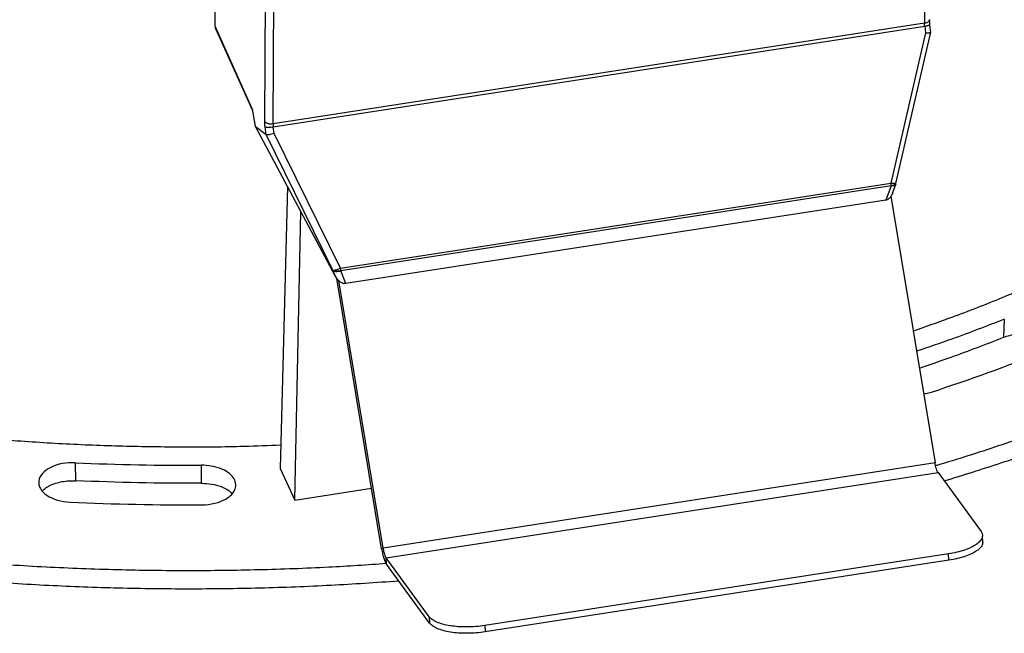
# Model space of a CAD drawing. Header units: millimetres. Extents: x 224 to 956, y 38 to 794.
# Tile 65 of 130: x 307 to 350, y 589 to 616. Entities that reach past the tile are written whole.
import ezdxf

# ---------------------------------------------------------------- set-up
doc = ezdxf.new("R2010")
doc.units = ezdxf.units.MM

msp = doc.modelspace()

# ---------------------------------------------------------------- linework, layer by layer
at = {"color": 179, "linetype": 'Continuous', "lineweight": 25}
for p, q in [((346.402, 629.097), (346.327, 615.749)), ((315.166, 624.696), (315.274, 615.644)), ((317.464, 611.464), (317.538, 624.812)), ((317.83, 611.341), (317.904, 624.688)), ((315.274, 615.644), (316.917, 611.994)), ((315.274, 615.644), (315.295, 615.558)), ((315.293, 615.558), (316.93, 611.924)), ((346.327, 615.749), (317.83, 611.341)), ((317.838, 611.217), (346.334, 615.625)), ((346.334, 615.625), (346.365, 615.329)), ((346.598, 615.352), (346.561, 615.699)), ((346.365, 615.329), (344.858, 608.753)), ((345.079, 608.732), (346.597, 615.354)), ((316.917, 611.994), (317.05, 611.243)), ((317.05, 611.243), (317.519, 610.873)), ((317.05, 611.243), (320.551, 604.681)), ((317.521, 610.872), (317.479, 611.217)), ((317.519, 610.873), (317.521, 610.872)), ((320.448, 604.936), (317.519, 610.873)), ((317.873, 610.922), (317.838, 611.217)), ((320.781, 605.029), (317.873, 610.922)), ((320.781, 605.029), (344.858, 608.753)), ((344.925, 608.306), (345.068, 608.695)), ((345.068, 608.697), (345.079, 608.734)), ((318.462, 608.596), (318.137, 596.259)), ((344.865, 608.629), (320.788, 604.905)), ((344.865, 608.629), (344.635, 608.005)), ((344.635, 608.005), (321.011, 604.351)), ((344.856, 608.177), (346.786, 596.498)), ((318.779, 594.874), (319.04, 607.514)), ((320.448, 604.936), (320.551, 604.681)), ((321.011, 604.351), (320.788, 604.905)), ((322.578, 592.738), (320.621, 604.578)), ((322.638, 592.762), (320.7, 604.49)), ((349.817, 602.791), (349.788, 601.999)), ((309.195, 595.72), (309.191, 596.507)), ((314.684, 596.396), (314.683, 595.61)), ((318.137, 596.259), (318.779, 594.874)), ((346.786, 596.498), (322.638, 592.762)), ((322.77, 592.339), (346.918, 596.074)), ((346.918, 596.074), (348.799, 593.501)), ((318.779, 594.874), (322.139, 595.394)), ((348.88, 593.008), (348.862, 593.286)), ((322.578, 592.738), (322.638, 592.762)), ((324.651, 589.766), (322.77, 592.339)), ((322.789, 592.061), (322.77, 592.339)), ((347.37, 592.515), (327.085, 589.378)), ((347.389, 592.237), (347.37, 592.515)), ((324.67, 589.488), (322.789, 592.061)), ((347.389, 592.237), (327.104, 589.1)), ((324.651, 589.766), (324.67, 589.488)), ((327.085, 589.378), (327.104, 589.1))]:
    msp.add_line(p, q, dxfattribs=at)
at = {"color": 8, "linetype": 'Continuous', "lineweight": 25}
msp.add_line((345.078, 608.732), (345.061, 608.727), dxfattribs=at)
at = {"color": 179, "linetype": 'Continuous', "lineweight": 25}
for points, knots in [([(322.789, 592.088), (321.947, 592.031), (320.089, 591.905), (317.2, 591.803), (314.115, 591.763), (311.011, 591.803), (307.894, 591.922), (304.79, 592.12), (301.703, 592.396), (298.659, 592.748), (295.662, 593.175), (292.718, 593.672), (289.814, 594.242), (286.937, 594.888), (284.096, 595.611), (281.295, 596.409), (278.558, 597.278), (275.89, 598.215), (273.311, 599.213), (270.825, 600.269), (268.434, 601.379), (266.129, 602.547), (263.9, 603.78), (261.753, 605.075), (259.695, 606.431), (257.742, 607.838), (255.898, 609.294), (254.177, 610.786), (252.58, 612.31), (251.108, 613.864), (249.753, 615.453), (248.51, 617.084), (247.386, 618.754), (246.383, 620.462), (245.512, 622.194), (244.773, 623.946), (244.172, 625.704), (243.707, 627.465), (243.377, 629.226), (243.178, 630.993), (243.111, 632.775), (243.18, 634.567), (243.385, 636.366), (243.728, 638.158), (244.207, 639.94), (244.817, 641.697), (245.556, 643.427), (246.415, 645.128), (247.415, 646.801), (248.137, 647.923), (248.56, 648.478), (248.571, 648.492)], [0, 0, 0, 0, 0.017173, 0.037872, 0.058571, 0.079647, 0.100723, 0.121798, 0.142874, 0.16395, 0.184649, 0.205349, 0.226048, 0.246747, 0.267823, 0.288899, 0.309975, 0.33105, 0.352126, 0.372825, 0.393525, 0.414224, 0.434924, 0.455999, 0.477075, 0.498151, 0.519226, 0.540302, 0.561001, 0.581701, 0.6024, 0.6231, 0.644175, 0.665251, 0.686327, 0.707402, 0.728478, 0.749177, 0.769877, 0.790576, 0.811276, 0.832351, 0.853427, 0.874503, 0.895578, 0.916654, 0.937353, 0.958053, 0.978752, 0.999452, 1, 1, 1, 1]), ([(243.244, 630.43), (243.247, 630.335), (243.27, 629.641), (243.446, 628.348), (243.778, 626.557), (244.259, 624.777), (244.869, 623.02), (245.606, 621.292), (246.467, 619.593), (247.455, 617.918), (248.573, 616.259), (249.823, 614.619), (251.205, 613.004), (252.709, 611.425), (254.331, 609.886), (256.059, 608.398), (257.886, 606.964), (259.808, 605.585), (261.83, 604.255), (263.963, 602.969), (266.205, 601.731), (268.553, 600.544), (270.989, 599.417), (273.508, 598.354), (276.09, 597.361), (278.729, 596.439), (281.419, 595.59), (284.169, 594.808), (286.992, 594.092), (289.884, 593.443), (292.84, 592.865), (295.837, 592.362), (298.87, 591.936), (301.914, 591.589), (304.962, 591.321), (308.01, 591.13), (311.069, 591.016), (314.152, 590.977), (317.254, 591.018), (320.319, 591.13), (322.335, 591.269), (323.318, 591.337)], [0, 0, 0, 0, 0.004161, 0.030599, 0.057038, 0.083476, 0.109915, 0.135882, 0.161848, 0.187815, 0.213781, 0.24022, 0.266658, 0.293097, 0.319536, 0.345974, 0.371941, 0.397907, 0.423874, 0.44984, 0.476279, 0.502718, 0.529156, 0.555595, 0.582034, 0.608, 0.633967, 0.659933, 0.6859, 0.712338, 0.738777, 0.765216, 0.791654, 0.818093, 0.844059, 0.870026, 0.895992, 0.921959, 0.948398, 0.974836, 1, 1, 1, 1]), ([(346.334, 615.625), (346.332, 615.647), (346.328, 615.691), (346.328, 615.73), (346.327, 615.749)], [0, 0, 0, 0, 0.500003, 1, 1, 1, 1]), ([(346.561, 615.7), (346.558, 615.738), (346.551, 615.813), (346.55, 615.878), (346.549, 615.91)], [0, 0, 0, 0, 0.5016499, 1, 1, 1, 1]), ([(346.365, 615.329), (346.402, 615.329), (346.476, 615.328), (346.545, 615.335), (346.579, 615.344), (346.596, 615.35), (346.594, 615.354), (346.593, 615.355)], [0, 0, 0, 0, 0.311437, 0.62171, 0.783444, 0.940433, 1, 1, 1, 1]), ([(317.479, 611.217), (317.474, 611.261), (317.465, 611.349), (317.464, 611.426), (317.464, 611.464)], [0, 0, 0, 0, 0.500007, 1, 1, 1, 1]), ([(317.83, 611.341), (317.792, 611.337), (317.735, 611.332), (317.659, 611.343), (317.603, 611.357), (317.553, 611.378), (317.499, 611.412), (317.478, 611.444), (317.464, 611.464)], [0, 0, 0, 0, 0.2396983, 0.3685142, 0.5000022, 0.6314842, 0.7603074, 1, 1, 1, 1]), ([(317.83, 611.341), (317.83, 611.321), (317.83, 611.283), (317.835, 611.239), (317.838, 611.217)], [0, 0, 0, 0, 0.499996, 1, 1, 1, 1]), ([(317.479, 611.217), (317.492, 611.212), (317.512, 611.204), (317.565, 611.199), (317.613, 611.197), (317.668, 611.199), (317.744, 611.204), (317.801, 611.212), (317.838, 611.217)], [0, 0, 0, 0, 0.239672, 0.368504, 0.500001, 0.631505, 0.760332, 1, 1, 1, 1]), ([(317.873, 610.922), (317.836, 610.91), (317.76, 610.886), (317.668, 610.869), (317.606, 610.862), (317.554, 610.861), (317.534, 610.868), (317.521, 610.872)], [0, 0, 0, 0, 0.251294, 0.501655, 0.632152, 0.758823, 1, 1, 1, 1]), ([(344.865, 608.629), (344.865, 608.648), (344.864, 608.687), (344.86, 608.731), (344.858, 608.753)], [0, 0, 0, 0, 0.499994, 1, 1, 1, 1]), ([(345.061, 608.727), (345.053, 608.727), (345.033, 608.726), (344.986, 608.731), (344.925, 608.74), (344.88, 608.749), (344.858, 608.753)], [0, 0, 0, 0, 0.218959, 0.499968, 0.749983, 1, 1, 1, 1]), ([(345.061, 608.727), (345.051, 608.716), (345.03, 608.692), (344.983, 608.664), (344.928, 608.642), (344.886, 608.633), (344.865, 608.629)], [0, 0, 0, 0, 0.250006, 0.500006, 0.750003, 1, 1, 1, 1]), ([(344.924, 608.307), (344.922, 608.302), (344.907, 608.245), (344.85, 608.153), (344.767, 608.063), (344.692, 608.018), (344.653, 608.009), (344.635, 608.005)], [0, 0, 0, 0, 0.033302, 0.402444, 0.726524, 0.86921, 1, 1, 1, 1]), ([(320.448, 604.936), (320.458, 604.932), (320.476, 604.924), (320.515, 604.93), (320.535, 604.933)], [0, 0, 0, 0, 0.5000073, 1, 1, 1, 1]), ([(320.788, 604.905), (320.754, 604.893), (320.687, 604.87), (320.586, 604.866), (320.5, 604.887), (320.466, 604.919), (320.448, 604.936)], [0, 0, 0, 0, 0.249999, 0.499996, 0.749998, 1, 1, 1, 1]), ([(320.781, 605.029), (320.759, 605.018), (320.716, 604.995), (320.647, 604.967), (320.585, 604.945), (320.55, 604.937), (320.535, 604.933)], [0, 0, 0, 0, 0.250011, 0.500027, 0.781042, 1, 1, 1, 1]), ([(320.788, 604.905), (320.766, 604.902), (320.722, 604.897), (320.656, 604.901), (320.591, 604.912), (320.553, 604.926), (320.535, 604.933)], [0, 0, 0, 0, 0.249996, 0.499997, 0.749997, 1, 1, 1, 1]), ([(320.788, 604.905), (320.788, 604.924), (320.787, 604.962), (320.783, 605.007), (320.781, 605.029)], [0, 0, 0, 0, 0.499997, 1, 1, 1, 1]), ([(321.011, 604.351), (320.992, 604.349), (320.953, 604.346), (320.867, 604.366), (320.758, 604.426), (320.64, 604.536), (320.581, 604.632), (320.551, 604.681)], [0, 0, 0, 0, 0.096383, 0.201519, 0.440326, 0.712342, 1, 1, 1, 1]), ([(345.831, 602.28), (346.353, 602.462), (347.634, 602.906), (349.607, 603.676), (351.022, 604.288), (351.73, 604.594)], [0, 0, 0, 0, 0.2563271, 0.6281635, 1, 1, 1, 1]), ([(364.338, 603.781), (363.593, 603.362), (362.102, 602.523), (359.747, 601.338), (357.311, 600.209), (354.789, 599.146), (352.206, 598.15), (349.56, 597.235), (347.763, 596.646), (346.828, 596.381), (346.81, 596.376)], [0, 0, 0, 0, 0.143203, 0.286407, 0.42961, 0.572814, 0.716017, 0.856664, 0.99731, 1, 1, 1, 1]), ([(349.817, 602.791), (349.058, 602.495), (347.802, 602.006), (346.494, 601.566), (345.978, 601.392)], [0, 0, 0, 0, 0.605174, 1, 1, 1, 1]), ([(347.185, 595.71), (348.018, 595.968), (349.767, 596.512), (352.349, 597.425), (354.927, 598.421), (357.411, 599.476), (359.799, 600.586), (362.107, 601.751), (363.57, 602.574), (364.301, 602.986)], [0, 0, 0, 0, 0.133011, 0.27925, 0.425489, 0.569116, 0.712744, 0.856372, 1, 1, 1, 1]), ([(346.1, 600.652), (346.566, 600.809), (347.822, 601.233), (349.029, 601.704), (349.788, 601.999)], [0, 0, 0, 0, 0.370838, 1, 1, 1, 1]), ([(349.788, 601.999), (349.875, 602.03), (350.049, 602.091), (350.343, 602.143), (350.646, 602.163), (350.952, 602.148), (351.246, 602.099), (351.518, 602.017), (351.755, 601.906), (351.923, 601.799), (351.99, 601.724), (352.011, 601.701)], [0, 0, 0, 0, 0.118524, 0.237049, 0.355573, 0.474098, 0.592621, 0.711146, 0.82967, 0.948194, 1, 1, 1, 1]), ([(346.286, 599.524), (346.314, 599.527), (346.436, 599.541), (346.547, 599.576), (346.634, 599.602)], [0, 0, 0, 0, 0.223565, 1, 1, 1, 1]), ([(305.972, 597.516), (306.851, 597.455), (308.607, 597.332), (311.256, 597.231), (313.91, 597.194), (316.215, 597.21), (317.63, 597.266), (318.164, 597.287)], [0, 0, 0, 0, 0.217193, 0.434385, 0.651578, 0.868771, 1, 1, 1, 1]), ([(309.191, 596.507), (308.794, 596.525), (308.401, 596.451), (307.796, 596.153), (307.609, 595.94), (307.547, 595.483), (307.674, 595.256), (308.191, 594.907), (308.559, 594.798), (308.955, 594.78)], [0, 0, 0, 0, 0.25, 0.25, 0.5, 0.5, 0.75, 0.75, 1, 1, 1, 1]), ([(315.757, 594.918), (315.968, 595.039), (316.111, 595.194), (316.226, 595.532), (316.195, 595.706), (315.965, 596.024), (315.77, 596.159), (315.273, 596.348), (314.981, 596.398), (314.684, 596.396)], [0, 0, 0, 0, 0.25, 0.25, 0.5, 0.5, 0.75, 0.75, 1, 1, 1, 1]), ([(346.918, 596.074), (346.906, 596.094), (346.882, 596.134), (346.845, 596.236), (346.812, 596.359), (346.795, 596.451), (346.786, 596.498)], [0, 0, 0, 0, 0.249993, 0.499999, 0.75, 1, 1, 1, 1]), ([(307.728, 595.268), (307.768, 595.307), (307.859, 595.396), (308.059, 595.512), (308.309, 595.614), (308.59, 595.684), (308.89, 595.724), (309.093, 595.722), (309.195, 595.72)], [0, 0, 0, 0, 0.133034, 0.306428, 0.47982, 0.653215, 0.826608, 1, 1, 1, 1]), ([(314.683, 595.61), (314.836, 595.603), (315.143, 595.59), (315.56, 595.471), (315.874, 595.321), (315.991, 595.196), (316.036, 595.148)], [0, 0, 0, 0, 0.276983, 0.553966, 0.830949, 1, 1, 1, 1]), ([(348.799, 593.501), (348.825, 593.455), (348.876, 593.363), (348.856, 593.216), (348.765, 593.068), (348.6, 592.926), (348.368, 592.795), (348.078, 592.679), (347.743, 592.582), (347.494, 592.538), (347.37, 592.515)], [0, 0, 0, 0, 0.125, 0.25, 0.375, 0.5, 0.625, 0.75, 0.875, 1, 1, 1, 1]), ([(322.578, 592.738), (322.591, 592.664), (322.619, 592.516), (322.672, 592.319), (322.731, 592.156), (322.77, 592.093), (322.789, 592.061)], [0, 0, 0, 0, 0.249996, 0.5, 0.749998, 1, 1, 1, 1]), ([(322.638, 592.762), (322.647, 592.716), (322.664, 592.623), (322.697, 592.5), (322.734, 592.399), (322.758, 592.359), (322.77, 592.339)], [0, 0, 0, 0, 0.249999, 0.5, 0.749995, 1, 1, 1, 1]), ([(348.871, 593.008), (348.87, 592.984), (348.868, 592.912), (348.781, 592.79), (348.619, 592.648), (348.387, 592.516), (348.097, 592.401), (347.762, 592.304), (347.513, 592.259), (347.389, 592.237)], [0, 0, 0, 0, 0.074218, 0.228515, 0.382812, 0.537109, 0.691406, 0.845703, 1, 1, 1, 1]), ([(327.085, 589.378), (326.957, 589.361), (326.7, 589.327), (326.306, 589.311), (325.923, 589.323), (325.566, 589.363), (325.247, 589.43), (324.981, 589.522), (324.771, 589.634), (324.691, 589.722), (324.651, 589.766)], [0, 0, 0, 0, 0.124999, 0.25, 0.375, 0.5, 0.624999, 0.750001, 0.874999, 1, 1, 1, 1]), ([(327.104, 589.1), (326.976, 589.083), (326.719, 589.049), (326.325, 589.033), (325.942, 589.044), (325.584, 589.085), (325.266, 589.152), (325, 589.244), (324.79, 589.356), (324.71, 589.444), (324.67, 589.488)], [0, 0, 0, 0, 0.124999, 0.25, 0.375, 0.5, 0.624999, 0.750001, 0.874999, 1, 1, 1, 1])]:
    msp.add_open_spline(points, degree=3, knots=knots, dxfattribs=at)
at = {"color": 8, "linetype": 'Continuous', "lineweight": 25}
for points, knots in [([(346.546, 615.908), (346.547, 615.904), (346.549, 615.889), (346.534, 615.861), (346.51, 615.829), (346.474, 615.8), (346.416, 615.769), (346.362, 615.757), (346.327, 615.749)], [0, 0, 0, 0, 0.053717, 0.214052, 0.3777, 0.541344, 0.701673, 1, 1, 1, 1]), ([(346.334, 615.625), (346.369, 615.631), (346.423, 615.64), (346.481, 615.656), (346.519, 615.668), (346.544, 615.681), (346.56, 615.692), (346.558, 615.697), (346.557, 615.699)], [0, 0, 0, 0, 0.292986, 0.450477, 0.611235, 0.771989, 0.929475, 1, 1, 1, 1]), ([(345.067, 608.695), (345.066, 608.694), (345.065, 608.674), (345.029, 608.648), (344.961, 608.624), (344.897, 608.628), (344.865, 608.629)], [0, 0, 0, 0, 0.02765, 0.351766, 0.675885, 1, 1, 1, 1])]:
    msp.add_open_spline(points, degree=3, knots=knots, dxfattribs=at)
at = {"color": 179, "linetype": 'Continuous', "lineweight": 25}
for points in [[(346.634, 599.602), (348.307, 600.149), (349.932, 600.735), (351.517, 601.364)], [(309.191, 596.507), (311.02, 596.424), (312.848, 596.387), (314.684, 596.396)], [(314.683, 595.61), (312.85, 595.601), (311.023, 595.637), (309.195, 595.72)], [(314.71, 594.664), (315.103, 594.666), (315.479, 594.757), (315.757, 594.918)], [(308.955, 594.78), (310.872, 594.693), (312.787, 594.655), (314.71, 594.664)]]:
    msp.add_open_spline(points, degree=3, dxfattribs=at)

doc.saveas('drawing.dxf')
